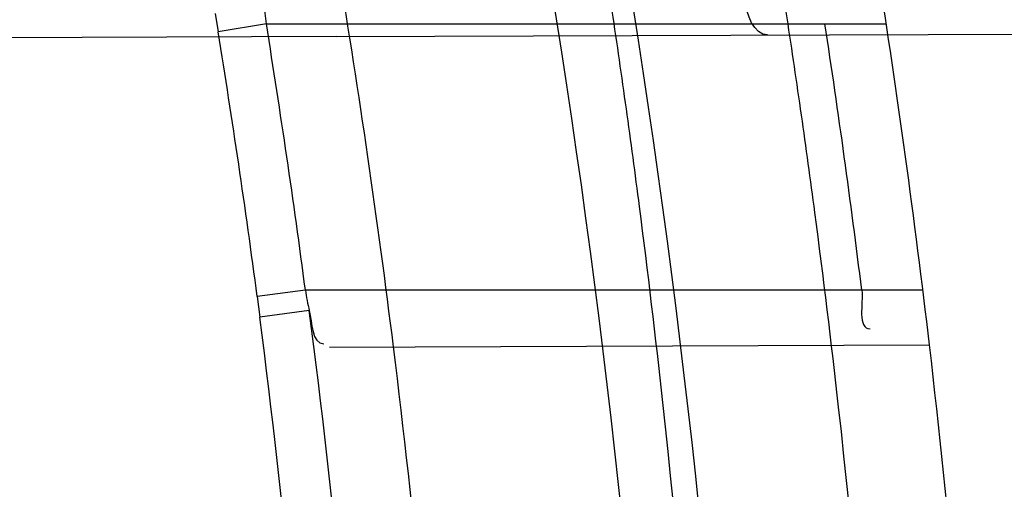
# Model space of a CAD drawing. Header units: millimetres. Extents: x 0 to 297, y 0 to 210.
# Tile 105 of 256: x 145.2072 to 145.246, y 93.2381 to 93.2566. Entities that reach past the tile are written whole.
import ezdxf

# ---------------------------------------------------------------- set-up
doc = ezdxf.new("R2010")
doc.units = ezdxf.units.MM
doc.header["$LTSCALE"] = 16.335
doc.layers.get('0').update_dxf_attribs({"linetype": 'CONTINUOUS'})
for name, color, linetype in [('01_GLOBAL', 7, 'CONTINUOUS'), ('INTFCLR_1', 7, 'CONTINUOUS'), ('INTFCLR_144815', 7, 'CONTINUOUS')]:
    doc.layers.add(name, color=color, linetype=linetype)

msp = doc.modelspace()

# ---------------------------------------------------------------- linework, layer by layer
at = {"color": 7, "linetype": 'Continuous'}
msp.add_circle((145.8748034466, 92.1344639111), 2.66, dxfattribs=at)
at = {"color": 9, "linetype": 'Continuous'}
msp.add_arc((145.8748034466, 92.1344639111), 2.6259090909, 92.9674534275, 177.0325465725, dxfattribs=at)
at = {"layer": '01_GLOBAL', "color": 7, "linetype": 'Continuous'}
msp.add_circle((145.8748034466, 92.1344639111), 2.695, dxfattribs=at)
at = {"layer": 'INTFCLR_1', "color": 6, "linetype": 'Continuous'}
for p, q in [((145.2168929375, 93.2564096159), (145.2168117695, 93.2571492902)), ((145.2196504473, 93.25591640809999), (145.1667743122, 93.2557318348))]:
    msp.add_line(p, q, dxfattribs=at)
at = {"layer": 'INTFCLR_1', "color": 9, "linetype": 'Continuous'}
for p, q in [((145.2148685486, 93.2568250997), (145.2149921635, 93.25609653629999)), ((145.2168929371, 93.2564096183), (145.2149921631, 93.2560965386)), ((145.2168929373, 93.2564096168), (145.2413506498, 93.2564096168)), ((145.2196504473, 93.25591640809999), (145.2790831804, 93.2561238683)), ((145.2184341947, 93.24590961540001), (145.2165333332, 93.24565455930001)), ((145.2165333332, 93.24565455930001), (145.2166336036, 93.24484383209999)), ((145.2427919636, 93.2459096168), (145.2184341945, 93.2459096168)), ((145.2185869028, 93.24510126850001), (145.2166336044, 93.24484382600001)), ((145.2193861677, 93.24366548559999), (145.2430523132, 93.2437480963))]:
    msp.add_line(p, q, dxfattribs=at)
at = {"layer": 'INTFCLR_1', "color": 6, "linetype": 'Continuous'}
for centre, radius, start, end in [((144.8596077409, 93.1986596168), 0.4224162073, 270, 90.00000002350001), ((144.8596077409, 93.1986596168), 0.4014439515, 270, 90.00000002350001), ((144.8596077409, 93.1986596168), 0.3650864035, 7.0825175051, 9.4580410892), ((144.8596077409, 93.1986596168), 0.3860864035, 6.706499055, 8.928097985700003), ((144.8599822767, 93.19865686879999), 0.3615530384, 7.5096868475, 9.1915270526), ((144.8599376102, 93.1986619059), 0.3833671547, 7.0793616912, 8.6636065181), ((145.2256222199, 93.246848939), 0.0072491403, 187.4451634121, 193.9506347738)]:
    msp.add_arc(centre, radius, start, end, dxfattribs=at)
at = {"layer": 'INTFCLR_1', "color": 9, "linetype": 'Continuous'}
for centre, radius, start, end in [((144.8630307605, 93.1986603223), 0.3729410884, 346.8723352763, 13.1275089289), ((144.8629710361, 93.1986596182), 0.3699364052, 346.8756062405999, 13.1243934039), ((144.8616509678, 93.1986108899), 0.3579868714, 7.551177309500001, 9.240582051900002), ((144.8615209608, 93.1986513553), 0.3600745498, 3.764968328, 7.411857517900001), ((144.8614982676, 93.19865138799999), 0.3581268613, 3.7644584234, 7.4108537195), ((144.8596077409, 93.1986596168), 0.3860864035, 3.6985216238, 6.706499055), ((144.8596077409, 93.1986596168), 0.3650864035, 3.9231443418, 7.0825175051)]:
    msp.add_arc(centre, radius, start, end, dxfattribs=at)
for points, knots in [([(145.235167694, 93.06803805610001), (145.2359987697, 93.0702994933), (145.2376274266, 93.07486591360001), (145.2407305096, 93.0841265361), (145.2457654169, 93.10074899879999), (145.2504341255, 93.12025903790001), (145.2535169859, 93.1376959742), (145.2548129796, 93.1465996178), (145.2554818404, 93.15174935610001), (145.2570256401, 93.1646779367), (145.2586297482, 93.1867687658), (145.2583725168, 93.2128320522), (145.2571603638, 93.229722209), (145.2563978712, 93.2375211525), (145.2558364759, 93.24270819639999), (145.2541019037, 93.2567080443), (145.2501634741, 93.279125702), (145.2444881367, 93.3010123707), (145.2404287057, 93.31400265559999), (145.2389019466, 93.3186491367), (145.2365792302, 93.32549362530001), (145.2313391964, 93.3398030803), (145.2222901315, 93.3608048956), (145.211984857, 93.38064637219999), (145.2048007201, 93.3928589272), (145.2014430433, 93.39829523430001), (145.1992124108, 93.401838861), (145.1931796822, 93.4111586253), (145.1830706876, 93.4254621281), (145.1690288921, 93.44287479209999), (145.1571354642, 93.4559268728), (145.1488272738, 93.46426968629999), (145.1442335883, 93.4686868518), (145.1378598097, 93.47464399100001), (145.1289384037, 93.4824441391), (145.1192814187, 93.4900126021), (145.1131582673, 93.4943666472), (145.1101748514, 93.49636902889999), (145.1077179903, 93.4979464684), (145.1055301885, 93.4992630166), (145.1036031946, 93.50027403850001), (145.1025200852, 93.5007770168), (145.1016575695, 93.50108464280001), (145.1010609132, 93.5012239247), (145.1005598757, 93.50114822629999), (145.1004622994, 93.50067669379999), (145.1007027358, 93.5001554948), (145.1011202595, 93.49943321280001), (145.1017948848, 93.49852402), (145.1026939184, 93.4974154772), (145.1038249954, 93.4961153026), (145.1051758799, 93.49462279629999), (145.106740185, 93.4929397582), (145.1092045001, 93.4903307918), (145.1127127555, 93.4866635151), (145.1192604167, 93.47979277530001), (145.126411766, 93.4720844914), (145.1329263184, 93.4647171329), (145.1369531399, 93.4600323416), (145.143428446, 93.4523417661), (145.1533417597, 93.43987882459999), (145.1663378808, 93.4217466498), (145.175744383, 93.40694421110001), (145.1819029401, 93.3964078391), (145.1860815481, 93.3889972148), (145.1932904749, 93.3754706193), (145.2029180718, 93.35504416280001), (145.209559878, 93.3380139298), (145.212649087, 93.3291841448)], [0, 0, 0, 0, 0.0103790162, 0.0208837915, 0.0420711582, 0.08518389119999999, 0.1071959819, 0.1183353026, 0.1239410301, 0.1295663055, 0.1744258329, 0.2192337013, 0.2417180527, 0.2473539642, 0.2529903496, 0.2641931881, 0.3081223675, 0.3509244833, 0.3614867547, 0.3667496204, 0.3719934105, 0.3926231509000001, 0.4323812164, 0.470412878, 0.488854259, 0.4934078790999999, 0.4979383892, 0.5068921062, 0.5412323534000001, 0.5733304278, 0.6031976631, 0.6172528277, 0.6240454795, 0.630650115, 0.6548352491, 0.6750685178, 0.6834752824, 0.6871962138, 0.6905460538, 0.6960524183, 0.6981915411, 0.6999110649, 0.7012078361, 0.7020914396, 0.7026255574, 0.7031007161, 0.7038824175, 0.7050749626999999, 0.7066970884, 0.7087489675, 0.7112252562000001, 0.7141187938, 0.7174211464, 0.7211233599, 0.729578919, 0.7392839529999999, 0.762009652, 0.7748693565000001, 0.7816473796, 0.7886214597, 0.8181786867, 0.8502212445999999, 0.8846823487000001, 0.8936821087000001, 0.9027944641, 0.9213301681, 0.9597016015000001, 1, 1, 1, 1]), ([(145.1053256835, 93.4996596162), (145.1058354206, 93.4996595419), (145.1084302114, 93.49863302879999), (145.1114097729, 93.4968905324), (145.114679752, 93.49483322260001), (145.1177098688, 93.4928362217), (145.1239326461, 93.4884975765), (145.1337472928, 93.4809600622), (145.1428234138, 93.4731893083), (145.1493077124, 93.4672553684), (145.1539781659, 93.46285851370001), (145.1624222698, 93.4545580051), (145.1745124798, 93.4415729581), (145.1887911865, 93.4242473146), (145.1990766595, 93.4100090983), (145.2052148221, 93.400731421), (145.2074832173, 93.39720574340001), (145.2108964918, 93.3917990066), (145.2181971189, 93.3796576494), (145.2286731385, 93.3599279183), (145.2378781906, 93.33903206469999), (145.2432089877, 93.32479281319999), (145.2455710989, 93.31798419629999), (145.247123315, 93.31336339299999), (145.2512489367, 93.30044977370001), (145.2570185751, 93.2786891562), (145.2610247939, 93.2563880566), (145.262788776, 93.2424626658), (145.2633595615, 93.2373043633), (145.2641347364, 93.22954935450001), (145.2653671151, 93.21275432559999), (145.2656287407, 93.1868333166), (145.2639975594, 93.16486546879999), (145.2624282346, 93.15201095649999), (145.2617481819, 93.1468896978), (145.2604303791, 93.1380345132), (145.2572949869, 93.120689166), (145.2525471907, 93.10128539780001), (145.2474296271, 93.08475977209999), (145.2442749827, 93.0755508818), (145.2426192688, 93.07100993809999), (145.2417743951, 93.0687611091)], [0, 0, 0, 0, 0.0031306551, 0.0166311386, 0.0214593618, 0.0268204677, 0.03892666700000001, 0.0680356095, 0.1027865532, 0.1122690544, 0.1220182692, 0.1421808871, 0.1849821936, 0.2309157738, 0.2799873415, 0.2927705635, 0.2992370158, 0.3057352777, 0.3320402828, 0.3862318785, 0.4428084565, 0.4721382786, 0.4795908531, 0.487069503, 0.5020757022, 0.562848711, 0.6251729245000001, 0.641061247, 0.6490543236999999, 0.6570463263, 0.6889269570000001, 0.7524525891, 0.8160592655, 0.8240370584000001, 0.8319876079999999, 0.8477879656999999, 0.8790177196, 0.9402188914, 0.9703170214, 0.9852457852, 1, 1, 1, 1]), ([(145.212649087, 93.3291841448), (145.2158606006, 93.32000478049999), (145.2216925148, 93.3011419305), (145.227244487, 93.2768964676), (145.2299856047, 93.2607035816), (145.2310878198, 93.25306455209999), (145.2317778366, 93.2479244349), (145.2334659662, 93.23376490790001), (145.2350886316, 93.2104154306), (145.2348602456, 93.1869830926), (145.2340091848, 93.1726576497), (145.2336200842, 93.16742997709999), (145.2329629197, 93.1596496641), (145.2311506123, 93.1430826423), (145.226931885, 93.1181043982), (145.2217743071, 93.0973620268), (145.21827327, 93.08545778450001), (145.2168531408, 93.08078963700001), (145.2142959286, 93.0727821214), (145.2088936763, 93.057325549), (145.2002622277, 93.03625645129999), (145.191382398, 93.0181651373), (145.1856550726, 93.0076054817), (145.1835773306, 93.0038810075), (145.1804900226, 92.9984473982), (145.1738400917, 92.9872483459), (145.1632874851, 92.971132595), (145.150351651, 92.9535411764), (145.1410235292, 92.94206533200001), (145.1356460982, 92.935766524), (145.133618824, 92.9334156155), (145.1301975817, 92.9295053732), (145.1238773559, 92.9224693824), (145.116999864, 92.9151404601), (145.1107938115, 92.9086516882), (145.1070749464, 92.9047482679), (145.1041227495, 92.9015610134), (145.102218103, 92.89935461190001), (145.1011689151, 92.89795985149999), (145.1007337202, 92.8972197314), (145.1004699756, 92.8966887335), (145.1005812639, 92.8959977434), (145.1020539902, 92.8962982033), (145.1036740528, 92.8970747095), (145.1066075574, 92.8986606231), (145.1094057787, 92.90044308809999), (145.1117034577, 92.9019742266), (145.1131778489, 92.902988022), (145.1156556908, 92.9047222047), (145.1196186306, 92.9076236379), (145.1251563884, 92.91192845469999), (145.1334349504, 92.9187409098), (145.1408444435, 92.92538609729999), (145.1473278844, 92.9316038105), (145.1519747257, 92.9361897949), (145.1603493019, 92.94482450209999), (145.1722854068, 92.9582894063), (145.1863008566, 92.9761921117), (145.1963364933, 92.9908581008), (145.2023017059, 93.0003963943), (145.2045040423, 93.0040202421), (145.2078179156, 93.0095804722), (145.2148947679, 93.0220651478), (145.2249952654, 93.0423300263), (145.2319439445, 93.0592659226), (145.2351676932, 93.0680380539)], [0, 0, 0, 0, 0.0419354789, 0.08505031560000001, 0.1071497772, 0.1127379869, 0.1183317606, 0.1295131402, 0.1742263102, 0.2191466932, 0.230445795, 0.2361065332, 0.241751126, 0.2641147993, 0.3079545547, 0.3508736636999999, 0.3561840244, 0.3614616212, 0.3719139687, 0.3924297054, 0.4320526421, 0.4700131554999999, 0.4792642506, 0.483852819, 0.4884035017, 0.5062126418, 0.5400088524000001, 0.5714206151, 0.6003317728, 0.6037560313, 0.6071340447, 0.6137178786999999, 0.6261602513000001, 0.6479155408, 0.6570536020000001, 0.6648783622, 0.6711643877, 0.6757843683, 0.6774462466, 0.6786751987, 0.6794900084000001, 0.6799813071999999, 0.6813020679, 0.6842478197, 0.6888651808, 0.6950795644, 0.6987591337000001, 0.70073729, 0.7027989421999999, 0.7117993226, 0.7219139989, 0.7330405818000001, 0.7580265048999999, 0.7648041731, 0.7717766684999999, 0.7861782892, 0.816667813, 0.8493175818, 0.8841610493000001, 0.8932352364, 0.8978283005, 0.9024468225, 0.9211469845, 0.9596997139, 1, 1, 1, 1]), ([(145.1053256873, 92.89765960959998), (145.1051880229, 92.89765962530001), (145.1048509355, 92.897726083), (145.1048682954, 92.89833203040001), (145.1052289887, 92.89895544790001), (145.1058526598, 92.8998820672), (145.1068032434, 92.9010353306), (145.1086356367, 92.9031125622), (145.110803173, 92.9053838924), (145.113215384, 92.90786955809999), (145.1159839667, 92.9106973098), (145.1217014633, 92.91652117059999), (145.1287122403, 92.92380461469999), (145.1351564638, 92.9308006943), (145.1386445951, 92.9346890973), (145.1407113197, 92.9370268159), (145.1461908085, 92.9432875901), (145.1556953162, 92.95469486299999), (145.1688811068, 92.972191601), (145.1796415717, 92.9882287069), (145.1864241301, 92.99937733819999), (145.1895721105, 93.0047852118), (145.1916900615, 93.00849100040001), (145.1975256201, 93.0189931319), (145.2065751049, 93.0369888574), (145.2153782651, 93.057964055), (145.2208882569, 93.0733543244), (145.2234958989, 93.0813260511), (145.2249438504, 93.0859728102), (145.2285119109, 93.09781736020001), (145.2337695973, 93.1184588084), (145.2380725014, 93.143329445), (145.2399207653, 93.159825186), (145.2405908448, 93.1675708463), (145.2409875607, 93.1727748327), (145.241855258, 93.1870348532), (145.2420882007, 93.2103641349), (145.2404334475, 93.2336088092), (145.2387124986, 93.2477021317), (145.238008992, 93.2528187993), (145.2368850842, 93.26042393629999), (145.2340893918, 93.2765480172), (145.2284266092, 93.3006887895), (145.222482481, 93.3194563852), (145.2192099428, 93.32858819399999)], [0, 0, 0, 0, 0.0008731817, 0.001718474, 0.0032338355, 0.0055641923, 0.008732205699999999, 0.0127298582, 0.0231213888, 0.0286463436, 0.0346993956, 0.04822263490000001, 0.0804125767, 0.0988155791, 0.1085508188, 0.1135449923, 0.1186070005, 0.1613231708, 0.2076862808, 0.2575123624, 0.2837454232, 0.2904461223, 0.2972015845, 0.3108183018, 0.3666504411, 0.4248609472, 0.4549769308, 0.4703146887, 0.4780576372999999, 0.4858477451, 0.5487776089, 0.6130123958, 0.6457680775, 0.6540347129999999, 0.6623246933, 0.6788711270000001, 0.74464742, 0.8101273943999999, 0.8265053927, 0.8346996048, 0.8428861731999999, 0.8752668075, 0.9384714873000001, 1, 1, 1, 1])]:
    msp.add_open_spline(points, degree=3, knots=knots, dxfattribs=at)
at = {"layer": 'INTFCLR_1', "color": 6, "linetype": 'Continuous'}
for points, knots in [([(145.1350652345, 93.4996596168), (145.1342109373, 93.4996596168), (145.1357546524, 93.496718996), (145.1370803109, 93.4950968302), (145.1392467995, 93.49225027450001), (145.1419201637, 93.4890306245), (145.145337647, 93.4849215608), (145.149332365, 93.4801497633), (145.1536170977, 93.4749597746), (145.1578478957, 93.4697443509), (145.1617862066, 93.46477665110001), (145.1654017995, 93.46011427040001), (145.1686896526, 93.45577766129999), (145.1716611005, 93.4517737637), (145.1743369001, 93.4480934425), (145.176743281, 93.4447208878), (145.1789048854, 93.4416366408), (145.1808385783, 93.4388324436), (145.1825660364, 93.4362898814), (145.1841084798, 93.43398792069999), (145.185490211, 93.43189981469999), (145.1867189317, 93.4300221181), (145.1878098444, 93.42833769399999), (145.1887779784, 93.42682907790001), (145.1896459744, 93.4254651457), (145.1906214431, 93.4239206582), (145.191753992, 93.4221107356), (145.1928766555, 93.42029359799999), (145.1938510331, 93.4187005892), (145.1946912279, 93.4173162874), (145.1956155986, 93.415780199), (145.1966371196, 93.4140663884), (145.1977643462, 93.41215452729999), (145.1990081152, 93.4100186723), (145.2003754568, 93.4076384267), (145.201880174, 93.4049787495), (145.2035347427, 93.4020034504), (145.2053542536, 93.39866660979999), (145.2073580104, 93.3949100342), (145.2095596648, 93.3906775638), (145.2119715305, 93.3859042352), (145.214608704, 93.3805105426), (145.2174929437, 93.37438539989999), (145.220642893, 93.36739491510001), (145.2240752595, 93.35936816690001), (145.227802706, 93.35009965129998), (145.2318351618, 93.3392957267), (145.2361179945, 93.3267082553), (145.2403681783, 93.3126841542), (145.2442872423, 93.297814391), (145.2476657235, 93.2827730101), (145.2504753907, 93.2676905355), (145.2527156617, 93.25262667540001), (145.2543982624, 93.2375790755), (145.2555287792, 93.22258324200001), (145.256117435, 93.20762456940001), (145.2561708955, 93.1927266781), (145.2556951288, 93.17787585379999), (145.2546936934, 93.16307401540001), (145.2531693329, 93.1483330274), (145.2511191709, 93.1336232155), (145.2485428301, 93.1189642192), (145.2454275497, 93.1043242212), (145.2417708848, 93.0897217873), (145.2376203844, 93.07535951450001), (145.2332204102, 93.06193527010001), (145.2288852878, 93.0500177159), (145.2248596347, 93.0398394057), (145.2211587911, 93.03109336), (145.2177663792, 93.0235207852), (145.2146668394, 93.01692434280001), (145.2118379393, 93.01114230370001), (145.2092594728, 93.0060543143), (145.2069119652, 93.0015625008), (145.2047820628, 92.99759337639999), (145.2028538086, 92.9940827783), (145.2011073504, 92.9909675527), (145.1995253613, 92.98819559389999), (145.1980916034, 92.985722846), (145.1967959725, 92.9835200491), (145.1956290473, 92.9815607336), (145.1945782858, 92.97981554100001), (145.1936278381, 92.9782521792), (145.1927650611, 92.97684539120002), (145.1919665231, 92.9755535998), (145.1911689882, 92.97427311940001), (145.1903111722, 92.9729060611), (145.1893416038, 92.97137374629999), (145.1882509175, 92.9696663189), (145.1870226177, 92.9677633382), (145.1856376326, 92.96564257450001), (145.1840803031, 92.96328767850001), (145.1823329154, 92.9606826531), (145.1803729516, 92.95780619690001), (145.1781781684, 92.9546380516), (145.1757236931, 92.9511600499), (145.1729902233, 92.94736262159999), (145.1699514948, 92.94322961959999), (145.1665806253, 92.9387466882), (145.1628687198, 92.93392583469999), (145.1588145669, 92.9287817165), (145.1544498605, 92.9233761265), (145.149996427, 92.9179675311), (145.1458273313, 92.912982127), (145.1422457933, 92.9086810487), (145.1394492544, 92.9053205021), (145.1371773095, 92.9023512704), (145.1358081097, 92.9006787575), (145.134193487, 92.8976596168), (145.1350652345, 92.8976596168)], [0, 0, 0, 0, 0.0038604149, 0.007501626, 0.0124785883, 0.0188917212, 0.0268498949, 0.0364677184, 0.0470694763, 0.05724446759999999, 0.0668187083, 0.0757144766, 0.08390537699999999, 0.0914099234, 0.09824517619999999, 0.1044667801, 0.1101313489, 0.1152642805, 0.1198589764, 0.1240215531, 0.1277856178, 0.1311734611, 0.1341617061, 0.1368541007, 0.1392736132, 0.1414672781, 0.1451087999, 0.148921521, 0.1511192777, 0.1535471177, 0.1562389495, 0.1592204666, 0.1625628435, 0.1662680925, 0.1703891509, 0.1749670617, 0.1800766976, 0.185772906, 0.1921414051, 0.1993155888, 0.2073311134, 0.2163077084, 0.2264451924, 0.2379233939, 0.2509534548, 0.2658909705, 0.2830621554, 0.3030578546, 0.3259639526, 0.3492662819, 0.3725305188, 0.395610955, 0.4185782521, 0.4413347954, 0.4640172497, 0.4865192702, 0.5089682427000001, 0.5313242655, 0.5536477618, 0.5759939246, 0.5982772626, 0.6207472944, 0.6432362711, 0.6658996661, 0.6887559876, 0.7107777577, 0.7297237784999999, 0.7460531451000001, 0.7602331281, 0.7726347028, 0.7835467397, 0.7931663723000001, 0.8017211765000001, 0.8093215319, 0.8160683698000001, 0.8220757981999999, 0.8274205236, 0.83220661, 0.8364980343, 0.8403367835, 0.8437547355, 0.8468031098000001, 0.8495420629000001, 0.8520223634, 0.8542604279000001, 0.8564046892, 0.8588391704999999, 0.8615533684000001, 0.8645986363, 0.8679945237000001, 0.8717882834, 0.8760445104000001, 0.8807522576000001, 0.8859628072, 0.8917731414, 0.8981681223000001, 0.9051985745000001, 0.9129160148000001, 0.9213486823, 0.930543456, 0.9404096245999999, 0.9509435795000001, 0.9619432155, 0.9720502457, 0.9803711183, 0.9870628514, 0.9922716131, 0.9960607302, 1, 1, 1, 1]), ([(145.1350652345, 92.8976596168), (145.1360387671, 92.8976596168), (145.1377271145, 92.8987973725), (145.1403228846, 92.9003600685), (145.1432989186, 92.90252257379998), (145.1469787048, 92.9053401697), (145.1513602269, 92.908937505), (145.156189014, 92.9131306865), (145.1610884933, 92.9176135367), (145.16571304, 92.9220446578), (145.1699506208, 92.9262668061), (145.1738079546, 92.93025140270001), (145.1773032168, 92.9339784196), (145.1804624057, 92.93744342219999), (145.1833068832, 92.9406452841), (145.1858602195, 92.9435862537), (145.1881553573, 92.9462860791), (145.1902110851, 92.9487505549), (145.1920499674, 92.95099242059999), (145.1936917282, 92.95302517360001), (145.195161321, 92.95487020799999), (145.1964960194, 92.95656687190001), (145.197810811, 92.9582571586), (145.1992115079, 92.9600798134), (145.2006985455, 92.9620412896), (145.2021699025, 92.9640097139), (145.203615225, 92.9659689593), (145.2051191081, 92.96803560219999), (145.2067839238, 92.9703578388), (145.2086446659, 92.97299707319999), (145.2107239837, 92.976003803), (145.2130437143, 92.9794328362), (145.2156231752, 92.9833409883), (145.2184823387, 92.9877982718), (145.2216518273, 92.99290263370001), (145.2251614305, 92.9987667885), (145.229038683, 93.00552838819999), (145.2333125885, 93.0133695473), (145.2380078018, 93.0225036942), (145.2431555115, 93.03325044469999), (145.2486552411, 93.04576276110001), (145.2541538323, 93.05964751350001), (145.2592951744, 93.0742866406), (145.2638614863, 93.0891255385), (145.2678132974, 93.10401926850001), (145.2711637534, 93.1189518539), (145.2739112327, 93.1338443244), (145.2760779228, 93.14873712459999), (145.2776685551, 93.1635668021), (145.2786982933, 93.17835697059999), (145.2791763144, 93.1930929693), (145.2791102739, 93.20777733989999), (145.2785051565, 93.2224188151), (145.2773642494, 93.2370081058), (145.2756872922, 93.2515514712), (145.2734729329, 93.2660467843), (145.2707211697, 93.28047186), (145.2674209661, 93.2948590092), (145.2635667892, 93.3091902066), (145.259139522, 93.3234820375), (145.254151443, 93.33766185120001), (145.2488018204, 93.351194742), (145.2434345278, 93.3634522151), (145.238408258, 93.3740016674), (145.2338248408, 93.38297495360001), (145.2296571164, 93.3906774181), (145.2258775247, 93.3973229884), (145.2224553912, 93.4030908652), (145.2193628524, 93.40811759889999), (145.216567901, 93.41251817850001), (145.2140471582, 93.4163762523), (145.2117761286, 93.4197682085), (145.209737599, 93.422748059), (145.2079066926, 93.42537326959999), (145.20627007, 93.4276809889), (145.2048016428, 93.4297213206), (145.203482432, 93.43153041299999), (145.202221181, 93.4332394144), (145.2009100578, 93.4349957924), (145.1994654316, 93.43690657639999), (145.1979774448, 93.438847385), (145.1964846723, 93.44076776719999), (145.1949729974, 93.4426876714), (145.1933137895, 93.4447656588), (145.1914604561, 93.4470505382), (145.1893845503, 93.4495659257), (145.1870661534, 93.45232249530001), (145.1844777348, 93.45533473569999), (145.1815962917, 93.45861035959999), (145.1783918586, 93.4621590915), (145.174841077, 93.46597939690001), (145.1709238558, 93.47006182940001), (145.1666153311, 93.47439075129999), (145.1619164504, 93.47892812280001), (145.1569054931, 93.4835493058), (145.1519289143, 93.48790146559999), (145.1473729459, 93.4916672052), (145.1435388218, 93.4946187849), (145.1404516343, 93.4968744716), (145.1377826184, 93.49848721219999), (145.1360568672, 93.4996596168), (145.1350652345, 93.4996596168)], [0, 0, 0, 0, 0.0042187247, 0.0081401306, 0.0133978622, 0.0200459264, 0.0282638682, 0.0379443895, 0.0477615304, 0.05703690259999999, 0.0656973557, 0.0736821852, 0.0810680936, 0.0878383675, 0.0940009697, 0.0996271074, 0.1047154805, 0.1093563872, 0.1135342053, 0.1172803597, 0.1206792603, 0.1237557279, 0.1266349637, 0.1299589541, 0.1337168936, 0.1373013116, 0.1406085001, 0.1442672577, 0.148377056, 0.1529904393, 0.1582606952, 0.164218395, 0.1709303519, 0.1785521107, 0.1871652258, 0.1969659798, 0.2081658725, 0.2209392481, 0.2356613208, 0.2526660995, 0.2725685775, 0.2948769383, 0.3173640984, 0.3397873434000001, 0.3621386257, 0.3841211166, 0.4060891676, 0.4277469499, 0.4493218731, 0.470705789, 0.4919793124, 0.5131981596, 0.5343255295, 0.5554668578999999, 0.5765984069, 0.5977513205, 0.6189954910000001, 0.6402209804, 0.6617015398, 0.6832900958, 0.7050415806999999, 0.7268239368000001, 0.7463339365, 0.7630160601, 0.7774553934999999, 0.7899931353, 0.8009638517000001, 0.8105830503, 0.8190545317, 0.8265380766, 0.8331730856, 0.8390248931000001, 0.8442268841, 0.8488182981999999, 0.8528943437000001, 0.8564866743, 0.8597116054, 0.8625968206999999, 0.8656908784, 0.8692094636, 0.8729771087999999, 0.8762884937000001, 0.879749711, 0.8835661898, 0.8878115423, 0.8924986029, 0.8976989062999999, 0.9034198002, 0.9097088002, 0.9166034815, 0.9241390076, 0.9323094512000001, 0.9411199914, 0.9506041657, 0.9606137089, 0.9706541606, 0.9792553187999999, 0.9862062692, 0.9916647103, 0.9957028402, 1, 1, 1, 1])]:
    msp.add_open_spline(points, degree=3, knots=knots, dxfattribs=at)
for points in [[(145.2366652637, 93.25597580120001), (145.2361159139, 93.2559738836), (145.2358414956, 93.2568074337), (145.2357555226, 93.25735001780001)], [(145.2403821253, 93.2459096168), (145.2404462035, 93.2453936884), (145.2401936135, 93.2443837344), (145.2407135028, 93.2443855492)], [(145.2185869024, 93.24510127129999), (145.2187018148, 93.24464107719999), (145.2186806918, 93.2437949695), (145.2191550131, 93.2437966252)]]:
    msp.add_open_spline(points, degree=3, dxfattribs=at)
at = {"layer": 'INTFCLR_144815', "color": 6, "linetype": 'Continuous'}
for radius in [0.4466793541, 0.4256665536]:
    msp.add_circle((144.8596077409, 93.1986596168), radius, dxfattribs=at)
for radius, start, end in [(0.6157754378, 313.9937911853, 154.5150993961), (0.5947754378, 312.9543589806, 154.5144414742), (0.5751005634, 282.2440355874, 71.2863570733), (0.4537777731, 308.490992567, 51.50900743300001), (0.4747905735, 316.9838592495, 43.0161407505), (0.4480128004, 313.9992414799, 46.00075850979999)]:
    msp.add_arc((144.8596077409, 93.1986596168), radius, start, end, dxfattribs=at)
at = {"layer": 'INTFCLR_144815', "color": 9, "linetype": 'Continuous'}
for centre, radius, start, end in [((144.8596077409, 93.1986596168), 0.5712784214, 292.4997540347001, 54.0964566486), ((144.8596102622, 93.19866079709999), 0.5153523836, 292.4997540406, 54.09645665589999), ((144.8596257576, 93.1986639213), 0.5066391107, 311.2505121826, 48.7494878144), ((144.859607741, 93.1986596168), 0.4617768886, 314.0862202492, 45.9137797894), ((144.8596077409, 93.1986596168), 0.450734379, 313.8592910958, 46.1407088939), ((144.8596077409, 93.1986596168), 0.4477854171, 314.0319604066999, 45.9680396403)]:
    msp.add_arc(centre, radius, start, end, dxfattribs=at)
at = {"layer": 'INTFCLR_144815', "color": 6, "linetype": 'Continuous'}
for points, knots in [([(145.2825648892, 93.1986596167), (145.2825648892, 93.2008594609), (145.282532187, 93.2052597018), (145.2823850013, 93.21185978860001), (145.2821395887, 93.21845988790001), (145.2817957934, 93.22506001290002), (145.2813534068, 93.23166003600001), (145.2808121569, 93.23825992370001), (145.280171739, 93.24485936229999), (145.2794317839, 93.2514581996), (145.2785919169, 93.2580559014), (145.2776516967, 93.26465215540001), (145.2766107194, 93.271246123), (145.2754685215, 93.27783720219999), (145.2742247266, 93.2844241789), (145.2728788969, 93.2910061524), (145.2714307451, 93.2975814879), (145.2698799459, 93.3041488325), (145.2682264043, 93.31070599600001), (145.2664700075, 93.317251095), (145.2646109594, 93.3237813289), (145.2626494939, 93.33029415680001), (145.260586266, 93.33678604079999), (145.2584220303, 93.3432536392), (145.2561580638, 93.3496926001), (145.2537958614, 93.3560986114), (145.2513375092, 93.3624664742), (145.2487855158, 93.3687907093), (145.2461430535, 93.37506509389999), (145.243413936, 93.3812828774), (145.2406027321, 93.38743667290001), (145.2377148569, 93.39351842), (145.2347566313, 93.3995194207), (145.2317353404, 93.40543037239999), (145.2286592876, 93.41124140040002), (145.2255378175, 93.4169421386), (145.2223813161, 93.42252182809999), (145.2192011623, 93.4279694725), (145.2160096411, 93.4332740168), (145.2128197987, 93.4384245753), (145.2096452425, 93.4434106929), (145.2064998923, 93.4482226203), (145.2033976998, 93.4528515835), (145.2003523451, 93.4572900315), (145.1973769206, 93.4615318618), (145.1944836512, 93.4655725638), (145.1916836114, 93.46940935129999), (145.1889866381, 93.47304103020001), (145.1864013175, 93.4764677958), (145.1839350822, 93.4796909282), (145.1815937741, 93.4827132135), (145.1793814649, 93.48553902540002), (145.1773002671, 93.4881744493), (145.1753509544, 93.49062643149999), (145.1735333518, 93.4929022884), (145.1718468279, 93.4950091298), (145.1702903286, 93.49695386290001), (145.168862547, 93.49874305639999), (145.1675620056, 93.5003828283), (145.1663872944, 93.5018788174), (145.1653367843, 93.5032358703), (145.1644092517, 93.5044595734), (145.1636017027, 93.5055518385), (145.1629160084, 93.5065249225), (145.1623391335, 93.5073583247), (145.1618093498, 93.5082894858), (145.161227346, 93.5089558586), (145.1612445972, 93.5101538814), (145.1615550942, 93.5101594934)], [0, 0, 0, 0, 0.0193188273, 0.0386418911, 0.05797372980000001, 0.0773181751, 0.0966800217, 0.1160624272, 0.1354702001, 0.1549057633, 0.1743738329, 0.1938759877, 0.2134167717, 0.2329964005, 0.2526187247, 0.2722829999, 0.2919923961, 0.3117443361, 0.3315407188, 0.3513772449, 0.37125414, 0.391164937, 0.4111075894, 0.4310729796, 0.4510561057, 0.4710451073, 0.4910305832, 0.5109984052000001, 0.5309330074, 0.5508166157, 0.5706284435, 0.590344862, 0.6099392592, 0.6293819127, 0.6486401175, 0.6676780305, 0.6864570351, 0.7049360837, 0.7230721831, 0.7408210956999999, 0.7581383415, 0.7749801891, 0.7913047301, 0.8070730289, 0.822250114, 0.8368060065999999, 0.8507161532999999, 0.8639624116, 0.8765312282, 0.8884132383, 0.8996029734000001, 0.9101049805, 0.9199296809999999, 0.9290934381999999, 0.9376135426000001, 0.9455077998, 0.9527934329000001, 0.9594885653, 0.9656100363, 0.9711731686, 0.9761922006, 0.9806816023, 0.9846553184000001, 0.9881278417, 0.9911127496, 0.9936230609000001, 0.9972727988, 1, 1, 1, 1]), ([(145.1715348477, 92.8871597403), (145.1712150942, 92.887165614), (145.1712119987, 92.888398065), (145.1717859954, 92.8890887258), (145.1723169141, 92.8900495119), (145.1728921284, 92.8909093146), (145.1735763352, 92.8919125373), (145.1743814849, 92.8930382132), (145.17530592, 92.89429876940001), (145.1763525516, 92.89569628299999), (145.1775225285, 92.8972363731), (145.1788179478, 92.8989246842), (145.1802417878, 92.90076905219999), (145.1817966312, 92.902777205), (145.1834827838, 92.9049546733), (145.1852973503, 92.907303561), (145.1872357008, 92.90982438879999), (145.189295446, 92.9125211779), (145.1914790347, 92.9154049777), (145.1937896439, 92.9184888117), (145.1962240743, 92.9217782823), (145.1987743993, 92.92527328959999), (145.2014309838, 92.9289717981), (145.2041860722, 92.9328747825), (145.2070298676, 92.9369806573), (145.2099514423, 92.9412863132), (145.2129388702, 92.94578706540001), (145.215979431, 92.95047669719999), (145.2190598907, 92.95534762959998), (145.2221667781, 92.9603911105), (145.2252866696, 92.9655974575), (145.2284064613, 92.9709563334), (145.2315136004, 92.9764570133), (145.2345962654, 92.98208862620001), (145.2376434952, 92.98784036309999), (145.2406452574, 92.99370162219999), (145.2435925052, 92.99966217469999), (145.2464771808, 93.005712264), (145.2492921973, 93.01184268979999), (145.2520314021, 93.01804486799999), (145.2546894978, 93.0243108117), (145.2572619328, 93.0306330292), (145.2597453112, 93.03700571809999), (145.2621317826, 93.0434101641), (145.2644188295, 93.0498389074), (145.2666074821, 93.05629353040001), (145.2687002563, 93.0627819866), (145.2706975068, 93.0693065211), (145.2725965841, 93.0758590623), (145.2743963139, 93.08243582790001), (145.2760946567, 93.0890285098), (145.2776905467, 93.0956308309), (145.2791843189, 93.1022416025), (145.2805765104, 93.10886063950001), (145.2818676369, 93.1154879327), (145.2830580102, 93.12212274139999), (145.2841477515, 93.12876325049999), (145.2851369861, 93.1354072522), (145.2860260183, 93.1420534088), (145.2868152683, 93.14870134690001), (145.2875051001, 93.1553505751), (145.2880958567, 93.16200073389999), (145.2885878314, 93.1686513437), (145.2889813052, 93.17530234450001), (145.289276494, 93.18195348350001), (145.2894735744, 93.1886048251), (145.2895726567, 93.1952561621), (145.2895738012, 93.20190757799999), (145.2894770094, 93.20855889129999), (145.2892822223, 93.2152102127), (145.2889893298, 93.2218613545), (145.2885981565, 93.228512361), (145.2881084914, 93.23516293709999), (145.2875200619, 93.2418129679), (145.2868325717, 93.24846205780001), (145.2860456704, 93.2551099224), (145.2851589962, 93.26175603), (145.2841721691, 93.2683997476), (145.2830848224, 93.2750402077), (145.2818965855, 93.2816764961), (145.2806070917, 93.2883076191), (145.2792161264, 93.2949318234), (145.2777236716, 93.3015466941), (145.27612979, 93.30814986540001), (145.2744344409, 93.314739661), (145.2726374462, 93.3213150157), (145.2707388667, 93.3278740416), (145.2687392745, 93.3344133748), (145.2666397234, 93.34092869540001), (145.2644415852, 93.34741542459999), (145.2621464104, 93.3538691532), (145.2597562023, 93.3602849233), (145.2572735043, 93.3666571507), (145.2547014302, 93.37297970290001), (145.2520437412, 93.3792458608), (145.2493049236, 93.3854482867), (145.2464902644, 93.3915790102), (145.2436059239, 93.39762942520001), (145.240658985, 93.4035903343), (145.2376574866, 93.4094520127), (145.2346104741, 93.4152042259), (145.231527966, 93.4208363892), (145.2284209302, 93.42633767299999), (145.2253011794, 93.4316972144), (145.2221812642, 93.4369042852), (145.2190742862, 93.44194854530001), (145.2159936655, 93.44682031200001), (145.2129528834, 93.4515108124), (145.209965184, 93.45601244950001), (145.207043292, 93.4603189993), (145.2041991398, 93.4644257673), (145.2014436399, 93.4683296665), (145.1987864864, 93.47202925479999), (145.1962360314, 93.47552468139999), (145.1937992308, 93.47881756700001), (145.1914816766, 93.48191080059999), (145.1892876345, 93.484808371), (145.1872201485, 93.487515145), (145.1852811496, 93.49003667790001), (145.1834716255, 93.49237897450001), (145.1817917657, 93.4945483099), (145.1802410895, 93.4965510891), (145.1788186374, 93.4983936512), (145.1775230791, 93.5000821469), (145.1763528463, 93.5016225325), (145.1753062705, 93.5030200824), (145.1743814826, 93.5042807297), (145.1735770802, 93.50540657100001), (145.1728902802, 93.5064096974), (145.1723225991, 93.507270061), (145.1718630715, 93.5080606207), (145.171402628, 93.5088026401), (145.1710534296, 93.51015065), (145.1715348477, 93.5101594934)], [0, 0, 0, 0, 0.0014103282, 0.0032894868, 0.0045784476, 0.006109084, 0.0078878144, 0.009921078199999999, 0.0122159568, 0.0147800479, 0.0176210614, 0.0207450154, 0.0241645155, 0.0278962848, 0.0319450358, 0.0363094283, 0.0409856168, 0.0459681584, 0.0512740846, 0.0569372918, 0.0629614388, 0.06932079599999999, 0.0760170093, 0.0830428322, 0.09038864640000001, 0.09804223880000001, 0.1059886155, 0.1142106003, 0.1226891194, 0.1314036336, 0.1403327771, 0.1494548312, 0.1587482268, 0.1681920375, 0.1777662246, 0.1874518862, 0.1972313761, 0.2070885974, 0.2170088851, 0.2269790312, 0.2369874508, 0.247023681, 0.2570780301, 0.2671479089, 0.2771627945, 0.2871678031, 0.297203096, 0.3072268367, 0.3172573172, 0.3272873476, 0.3372951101, 0.3472786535, 0.3572404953, 0.3671820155, 0.3771057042, 0.38701475, 0.3969071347, 0.4067804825, 0.4166362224, 0.4264761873, 0.4363022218, 0.4461151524, 0.4559173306, 0.4657100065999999, 0.4754958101, 0.4852761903, 0.4950537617, 0.5048299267, 0.514607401, 0.5243876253, 0.5341732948, 0.5439658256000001, 0.5537677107, 0.5635801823, 0.5734055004, 0.5832449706, 0.5931003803, 0.6029729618, 0.6128636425, 0.6227732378, 0.6327028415, 0.6426530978, 0.6526214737, 0.6626060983, 0.6726078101, 0.6826271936, 0.6926651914, 0.7027189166, 0.7127821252, 0.7228511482, 0.7329216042, 0.7429877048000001, 0.7530428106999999, 0.7630790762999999, 0.7730874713, 0.7830577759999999, 0.7929782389, 0.8028356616, 0.8126154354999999, 0.8223014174, 0.8318761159, 0.8413205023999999, 0.8506146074, 0.8597374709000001, 0.8686675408, 0.8773831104, 0.8858627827, 0.8940860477, 0.9020337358, 0.9096886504, 0.9170358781, 0.9240630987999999, 0.9307608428, 0.9371226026, 0.9431446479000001, 0.9488258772, 0.9541674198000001, 0.9591725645, 0.9638462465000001, 0.9681947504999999, 0.9722253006, 0.9759458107, 0.979364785, 0.9824904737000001, 0.9853313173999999, 0.9878955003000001, 0.9901906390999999, 0.9922241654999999, 0.994002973, 0.9955336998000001, 0.9968227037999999, 0.9978766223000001, 1, 1, 1, 1]), ([(145.1421340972, 93.4996596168), (145.141854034, 93.4996596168), (145.1417650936, 93.498601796), (145.1424894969, 93.4977698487), (145.143367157, 93.4962691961), (145.1447612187, 93.49448485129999), (145.1465613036, 93.492177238), (145.148808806, 93.4894292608), (145.15150356, 93.48616244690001), (145.1546511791, 93.4823613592), (145.1582867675, 93.4779389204), (145.1624048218, 93.4728576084), (145.16699477, 93.4670702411), (145.1720315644, 93.46053863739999), (145.1774486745, 93.4532686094), (145.1831935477, 93.445241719), (145.1891616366, 93.4365115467), (145.19527173, 93.4271030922), (145.2014126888, 93.41709921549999), (145.2074988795, 93.4065585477), (145.2134387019, 93.39557045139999), (145.2191667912, 93.3841990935), (145.2246200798, 93.3725257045), (145.2297609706, 93.360599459), (145.2345518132, 93.3484875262), (145.2389754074, 93.3362234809), (145.2430148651, 93.3238532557), (145.246661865, 93.31140872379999), (145.2499164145, 93.2989040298), (145.2527714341, 93.2863849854), (145.2552383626, 93.273827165), (145.2573125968, 93.2612798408), (145.2590034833, 93.2487156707), (145.2603109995, 93.2361743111), (145.2612405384, 93.2236464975), (145.2617956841, 93.2111436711), (145.2619187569, 93.2028180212), (145.2619187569, 93.198659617)], [0, 0, 0, 0, 0.0025344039, 0.005901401, 0.0109295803, 0.0177704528, 0.0265540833, 0.0373505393, 0.04991676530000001, 0.0648695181, 0.0820131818, 0.1017234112, 0.1240566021, 0.1488553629, 0.1763609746, 0.2060970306, 0.2381748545, 0.2720515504, 0.3076064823, 0.3443876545, 0.3821831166, 0.4206251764, 0.4595934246, 0.4987613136, 0.5381325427, 0.5774437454, 0.6167240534, 0.6558745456, 0.6947773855, 0.7336358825, 0.7720551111, 0.8105726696, 0.8487051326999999, 0.8867612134, 0.9246626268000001, 0.9623689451, 1, 1, 1, 1]), ([(145.1816919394, 93.4996596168), (145.1813689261, 93.4996596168), (145.181354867, 93.4984164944), (145.1818990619, 93.4977049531), (145.1824036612, 93.4967241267), (145.1829511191, 93.4958450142), (145.1836029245, 93.49481997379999), (145.1843702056, 93.4936699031), (145.1852510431, 93.4923828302), (145.1862478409, 93.4909569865), (145.1873615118, 93.4893868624), (145.1885933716, 93.48766759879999), (145.1899443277, 93.4857938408), (145.1914151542, 93.48376000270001), (145.1930061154, 93.48156053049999), (145.1947171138, 93.47918971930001), (145.1965473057, 93.47664219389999), (145.1984952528, 93.47391268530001), (145.2005585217, 93.47099658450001), (145.2027337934, 93.46788981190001), (145.2050166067, 93.46458923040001), (145.207401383, 93.4610926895), (145.2098813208, 93.4573992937), (145.2124484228, 93.45350951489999), (145.2150935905, 93.44942523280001), (145.2178067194, 93.44514979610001), (145.2205768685, 93.4406879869), (145.2233924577, 93.436045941), (145.2262415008, 93.43123100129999), (145.2291118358, 93.4262515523), (145.2319913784, 93.42111677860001), (145.2348683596, 93.4158364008), (145.2377314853, 93.4104204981), (145.2405700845, 93.4048793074), (145.2433742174, 93.39922304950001), (145.2461347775, 93.3934617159), (145.2488435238, 93.3876049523), (145.2514930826, 93.381661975), (145.2540769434, 93.37564147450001), (145.2565894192, 93.3695515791), (145.2590255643, 93.3633999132), (145.2613812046, 93.35719337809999), (145.2636527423, 93.3509384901), (145.2658372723, 93.34464092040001), (145.2679322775, 93.3383061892), (145.2699358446, 93.3319388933), (145.2718463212, 93.32554360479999), (145.2736625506, 93.3191239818), (145.275383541, 93.3126837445), (145.2770086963, 93.30622572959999), (145.2785375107, 93.29975290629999), (145.2799697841, 93.29326740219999), (145.281305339, 93.2867715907), (145.282544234, 93.2802670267), (145.2836865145, 93.2737555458), (145.2847323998, 93.2672381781), (145.285682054, 93.2607163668), (145.2865357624, 93.2541907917), (145.2872937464, 93.2476625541), (145.2879563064, 93.24113198), (145.2885236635, 93.2345999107), (145.2889960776, 93.22806647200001), (145.2893737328, 93.22153232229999), (145.2896568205, 93.2149974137), (145.2898454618, 93.208462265), (145.2899397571, 93.20192674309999), (145.2899397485, 93.1953913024), (145.2898454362, 93.18885579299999), (145.2896567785, 93.1823206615), (145.2893736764, 93.175785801), (145.2889960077, 93.1692516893), (145.2885235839, 93.1627183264), (145.2879562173, 93.1561863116), (145.2872936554, 93.1496558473), (145.2865356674, 93.1431276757), (145.2856819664, 93.136602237), (145.2847323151, 93.130080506), (145.283686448, 93.1235632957), (145.2825441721, 93.1170518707), (145.2813053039, 93.1105474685), (145.2799697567, 93.1040517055), (145.2785375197, 93.0975663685), (145.277008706, 93.091093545), (145.2753835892, 93.0846356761), (145.2736625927, 93.0781954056), (145.2718464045, 93.07177591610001), (145.2699359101, 93.0653805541), (145.2679323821, 93.0590133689), (145.2658373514, 93.05267854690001), (145.2636528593, 93.0463810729), (145.2613812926, 93.04012609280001), (145.2590256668, 93.03391958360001), (145.2565895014, 93.0277678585), (145.2540770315, 93.0216779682), (145.2514931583, 93.01565743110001), (145.2488435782, 93.00971440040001), (145.2461348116, 93.0038575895), (145.2433742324, 92.99809621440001), (145.2405700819, 92.9924399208), (145.2377314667, 92.9868986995), (145.2348683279, 92.98148277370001), (145.2319913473, 92.9762023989), (145.2291118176, 92.97106764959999), (145.2262415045, 92.9660882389), (145.2233924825, 92.9612733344), (145.220576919, 92.95663132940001), (145.2178068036, 92.95216957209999), (145.2150937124, 92.9478941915), (145.2124485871, 92.9438099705), (145.2098815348, 92.9399202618), (145.2074016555, 92.9362269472), (145.2050169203, 92.9327304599), (145.2027341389, 92.9294299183), (145.2005588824, 92.9263231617), (145.1984956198, 92.92340706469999), (145.1965476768, 92.9206775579), (145.1947174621, 92.918129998), (145.1930064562, 92.91575917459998), (145.1914154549, 92.9135596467), (145.1899446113, 92.91152578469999), (145.1885936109, 92.9096519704), (145.1873617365, 92.9079326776), (145.1862480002, 92.9063625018), (145.1852512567, 92.9049366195), (145.1843701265, 92.90364951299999), (145.1836036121, 92.902499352), (145.1829493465, 92.90147443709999), (145.1824091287, 92.9005947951), (145.1819724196, 92.8997882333), (145.1815362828, 92.8990246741), (145.1812048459, 92.8976596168), (145.1816919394, 92.8976596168)], [0, 0, 0, 0, 0.0014863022, 0.0034583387, 0.00480742, 0.0064070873, 0.008263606, 0.0103831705, 0.0127725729, 0.0154385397, 0.018388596, 0.0216299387, 0.0251705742, 0.0290176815, 0.0331791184, 0.0376612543, 0.0424708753, 0.0476126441, 0.053091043, 0.05890788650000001, 0.0650637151, 0.071556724, 0.0783824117, 0.08553378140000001, 0.09300120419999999, 0.1007725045, 0.1088330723, 0.1171662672, 0.125753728, 0.1345758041, 0.1436120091, 0.1528416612, 0.1622443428, 0.1717998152, 0.1814887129, 0.1912927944, 0.2011949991, 0.2111795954, 0.2212322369, 0.2313400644, 0.2414915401, 0.251676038, 0.2618853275, 0.272110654, 0.2823462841, 0.2925853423, 0.3028240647, 0.3130572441, 0.3232827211, 0.3334966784, 0.3436983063, 0.353884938, 0.364056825, 0.3742120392, 0.3843517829, 0.3944749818, 0.4045834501, 0.4146764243, 0.4247563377, 0.4348229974, 0.4448791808, 0.4549248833, 0.4649631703, 0.4749943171, 0.4850215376, 0.4950452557, 0.505068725, 0.5150924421, 0.5251196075, 0.5351507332, 0.5451888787, 0.5552345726, 0.5652905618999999, 0.5753571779, 0.5854368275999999, 0.5955298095, 0.6056379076, 0.615761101, 0.6259004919, 0.6360558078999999, 0.6462271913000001, 0.6564139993, 0.6666151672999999, 0.6768294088, 0.6870543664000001, 0.6972879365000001, 0.7075261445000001, 0.7177656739, 0.7280008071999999, 0.7382265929, 0.7484354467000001, 0.7586203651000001, 0.7687717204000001, 0.7788795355, 0.7889322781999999, 0.7989169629, 0.8088192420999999, 0.8186233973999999, 0.8283123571, 0.8378678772, 0.8472706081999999, 0.8565002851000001, 0.8655364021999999, 0.8743584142, 0.8829458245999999, 0.8912789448, 0.8993394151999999, 0.9071106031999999, 0.9145779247, 0.9217291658, 0.9285546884, 0.9350475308, 0.9412033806, 0.9470201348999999, 0.9524985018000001, 0.9576403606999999, 0.9624499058, 0.9669322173, 0.9710936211, 0.9749409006, 0.978481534, 0.9817230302, 0.984673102, 0.9873392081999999, 0.9897286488, 0.9918483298, 0.9937048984, 0.9953046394, 0.9966537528, 0.9977587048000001, 1, 1, 1, 1]), ([(145.290839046, 93.1986596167), (145.290839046, 93.20100712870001), (145.2908026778, 93.2057026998), (145.2906389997, 93.212745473), (145.2903661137, 93.2197876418), (145.2899838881, 93.22682885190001), (145.2894921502, 93.2338686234), (145.2888906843, 93.2409064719), (145.2881792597, 93.2479416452), (145.2873576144, 93.25497342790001), (145.2864255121, 93.2620007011), (145.2853827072, 93.26902237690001), (145.2842290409, 93.2760368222), (145.2829643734, 93.2830424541), (145.2815887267, 93.2900370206), (145.2801021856, 93.29701830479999), (145.2785050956, 93.3039832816), (145.2767979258, 93.3109289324), (145.2749815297, 93.3178512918), (145.2730569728, 93.3247463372), (145.2710258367, 93.33160902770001), (145.2688900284, 93.33843418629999), (145.2666520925, 93.34521564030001), (145.2643151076, 93.3519467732), (145.2618829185, 93.3586200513), (145.2593601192, 93.3652272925), (145.2567521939, 93.3717594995), (145.2540656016, 93.3782068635), (145.251307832, 93.3845588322), (145.2484874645, 93.3908041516), (145.2456141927, 93.39693096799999), (145.2426988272, 93.40292694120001), (145.2397532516, 93.4087794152), (145.2367903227, 93.4144756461), (145.2338237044, 93.42000308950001), (145.2308676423, 93.4253497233), (145.2279367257, 93.4305043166), (145.2250455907, 93.4354567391), (145.2222085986, 93.44019824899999), (145.2194395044, 93.4447217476), (145.2167511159, 93.4490220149), (145.214155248, 93.4530954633), (145.2116626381, 93.4569399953), (145.2092828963, 93.4605548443), (145.2070237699, 93.4639414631), (145.2048909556, 93.4671035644), (145.2028881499, 93.4700468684), (145.2010177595, 93.4727779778), (145.1992812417, 93.4753038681), (145.1976794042, 93.4776315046), (145.1962125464, 93.47976762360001), (145.1948806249, 93.48171876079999), (145.1936832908, 93.4834905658), (145.19262015, 93.4850896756), (145.1916900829, 93.48651775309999), (145.1908931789, 93.4877905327), (145.19022483, 93.48887961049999), (145.1895787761, 93.49010375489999), (145.1889756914, 93.4909496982), (145.1887748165, 93.49252444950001), (145.1891690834, 93.49253133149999)], [0, 0, 0, 0, 0.02225245, 0.0445093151, 0.0667750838, 0.0890537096, 0.1113496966, 0.1336661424, 0.1560071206, 0.1783746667, 0.2007723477, 0.2232005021, 0.2456615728, 0.2681539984, 0.2906786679, 0.3132316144, 0.3358115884, 0.3584115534, 0.3810274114, 0.4036483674, 0.4262663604, 0.4488666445, 0.4714362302, 0.493956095, 0.516405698, 0.5387611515, 0.5609948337, 0.5830754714, 0.6049679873, 0.6266337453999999, 0.648030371, 0.6691122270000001, 0.6898308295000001, 0.7101353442, 0.7299737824, 0.7492942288, 0.7680459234, 0.7861801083, 0.8036519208, 0.8204214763, 0.8364545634, 0.8517244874, 0.8662078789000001, 0.8798864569, 0.8927486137, 0.9047971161, 0.9160413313, 0.9264952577, 0.9361748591, 0.945097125, 0.9532791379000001, 0.9607380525, 0.9674902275, 0.9735510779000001, 0.9789355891, 0.9836595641, 0.9877384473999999, 0.9911880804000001, 0.9962621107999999, 1, 1, 1, 1]), ([(145.3115000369, 93.1986596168), (145.3115000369, 93.2031217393), (145.3113603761, 93.2120507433), (145.3107329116, 93.22543989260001), (145.3096849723, 93.23882489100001), (145.308214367, 93.2522021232), (145.3063175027, 93.2655665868), (145.3039919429, 93.2789103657), (145.3012336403, 93.29222144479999), (145.2980413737, 93.3054844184), (145.2944139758, 93.31867832), (145.2903552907, 93.3317769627), (145.2858713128, 93.34474611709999), (145.2809768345, 93.3575447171), (145.2756920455, 93.37012086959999), (145.2700508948, 93.3824159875), (145.2640962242, 93.394358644), (145.2578895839, 93.405870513), (145.2515062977, 93.4168658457), (145.2450357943, 93.4272568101), (145.2385803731, 93.4369609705), (145.2322471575, 93.4459046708), (145.2261431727, 93.4540335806), (145.2203622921, 93.46131323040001), (145.2149878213, 93.46773797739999), (145.2100767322, 93.473319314), (145.2056691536, 93.4780908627), (145.2017857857, 93.4820910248), (145.1984327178, 93.48537822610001), (145.1956088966, 93.4879695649), (145.1933015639, 93.48999270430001), (145.1912894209, 93.49143866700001), (145.1899601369, 93.49254513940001), (145.1891690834, 93.49253133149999)], [0, 0, 0, 0, 0.0408499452, 0.0817377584, 0.1226908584, 0.1637418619, 0.2049215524, 0.2462459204, 0.2877224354, 0.329349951, 0.3711123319, 0.4129705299, 0.4548685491, 0.4967167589, 0.5383929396, 0.579731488, 0.6205367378, 0.6605415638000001, 0.6994421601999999, 0.7369113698, 0.7725873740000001, 0.8061275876, 0.8372253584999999, 0.8656390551, 0.8912193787, 0.9139002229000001, 0.9336943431, 0.9506758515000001, 0.9649483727, 0.9766362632, 0.9858655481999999, 0.9927569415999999, 1, 1, 1, 1])]:
    msp.add_open_spline(points, degree=3, knots=knots, dxfattribs=at)
at = {"layer": 'INTFCLR_144815', "color": 9, "linetype": 'Continuous'}
for points, knots in [([(145.2022340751, 93.50907616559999), (145.2020565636, 93.50892559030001), (145.2021747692, 93.5080314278), (145.2027953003, 93.5067734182), (145.203968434, 93.50467250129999), (145.2065823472, 93.5006368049), (145.2094210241, 93.4965331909), (145.2122072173, 93.4925336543), (145.2145013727, 93.48924427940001), (145.2190485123, 93.4827049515), (145.226169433, 93.472248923), (145.2327220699, 93.4621199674), (145.2373407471, 93.45467847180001), (145.2406397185, 93.4492636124), (145.2465984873, 93.43918911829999), (145.2551099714, 93.42381372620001), (145.2632717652, 93.4074850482), (145.2688351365, 93.3953347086), (145.2720181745, 93.3880388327), (145.2768238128, 93.3766442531), (145.2836642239, 93.3588732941), (145.2917386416, 93.33408685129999), (145.2974987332, 93.3124117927), (145.3009660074, 93.2966676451), (145.3027946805, 93.2873913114), (145.3053720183, 93.2732015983), (145.3084679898, 93.25152909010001), (145.3100373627, 93.23208920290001), (145.3105249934, 93.22226483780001)], [0, 0, 0, 0, 0.0022439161, 0.0070120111, 0.0145616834, 0.0248857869, 0.0536624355, 0.0624935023, 0.07189207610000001, 0.0923184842, 0.1392770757, 0.19383471, 0.2085944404, 0.2237059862, 0.2549574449, 0.3214227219, 0.3930725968, 0.4308712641, 0.4502345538, 0.469804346, 0.5500822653, 0.6337070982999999, 0.7209882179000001, 0.7661541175, 0.7890968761, 0.8121288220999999, 0.9051772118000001, 1, 1, 1, 1]), ([(145.3176333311, 93.22210150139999), (145.3171365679, 93.2318586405), (145.3155420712, 93.2511671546), (145.3123972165, 93.272687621), (145.3097750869, 93.2867753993), (145.3079192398, 93.2959879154), (145.3043922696, 93.31162415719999), (145.2985389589, 93.3331503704), (145.2903267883, 93.3577581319), (145.2833813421, 93.37539780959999), (145.278496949, 93.3867052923), (145.2752625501, 93.393948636), (145.2696069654, 93.40601275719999), (145.2613103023, 93.4222218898), (145.2526607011, 93.43747665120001), (145.2466069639, 93.44747151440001), (145.243252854, 93.4528429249), (145.2385584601, 93.4602286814), (145.2318942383, 93.4702760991), (145.2246597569, 93.4806468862), (145.2200368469, 93.48713003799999), (145.2177037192, 93.4903912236), (145.2148700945, 93.4943557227), (145.2119833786, 93.4984228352), (145.2093208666, 93.50241928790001), (145.2081256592, 93.5045013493), (145.2074895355, 93.5057383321), (145.2073643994, 93.5066292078), (145.2075406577, 93.50677599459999)], [0, 0, 0, 0, 0.0945441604, 0.1873460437, 0.2103231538, 0.2332131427, 0.2782846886, 0.3654193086, 0.4489587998, 0.529211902, 0.5487834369, 0.5681546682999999, 0.6059759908, 0.6777110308, 0.7443035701, 0.7756315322, 0.7907861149, 0.80558492, 0.8603198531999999, 0.9074428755, 0.9279435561, 0.9373780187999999, 0.9462430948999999, 0.9751197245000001, 0.985468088, 0.9930239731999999, 0.9977802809, 1, 1, 1, 1]), ([(145.2413747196, 93.498152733), (145.2428639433, 93.4962009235), (145.244886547, 93.4935564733), (145.2474551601, 93.4901649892), (145.2497308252, 93.4871420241), (145.2541366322, 93.4812212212), (145.2608916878, 93.47185803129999), (145.2694858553, 93.4592816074), (145.2769239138, 93.4476457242), (145.2822409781, 93.438833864), (145.2853801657, 93.4334642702), (145.2902521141, 93.42494438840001), (145.2975017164, 93.4114956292), (145.3067246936, 93.3925046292), (145.3132109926, 93.37744867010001), (145.3173738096, 93.36694038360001), (145.3201622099, 93.35964114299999), (145.3248954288, 93.3465192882), (145.3310525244, 93.3271579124), (145.3373574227, 93.3030034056), (145.3411666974, 93.28428486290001), (145.3433109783, 93.2714701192), (145.3446460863, 93.262725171), (145.3460875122, 93.25169165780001), (145.3472124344, 93.240581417), (145.3479204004, 93.2316403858), (145.3487845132, 93.2182383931), (145.3493461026, 93.1981566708), (145.3485394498, 93.1714382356), (145.3467779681, 93.15149967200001), (145.3451270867, 93.13828037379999), (145.343909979, 93.1295589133), (145.3415031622, 93.11464782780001), (145.3372609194, 93.09391415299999), (145.3309735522, 93.06989491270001), (145.3248291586, 93.0506051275), (145.3204306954, 93.03842591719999), (145.3183461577, 93.0329242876), (145.3169544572, 93.02931861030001), (145.3131561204, 93.01973981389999), (145.3066802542, 93.0047193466), (145.2974761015, 92.9857751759), (145.2894993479, 92.97097956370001), (145.283827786, 92.961170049), (145.2806417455, 92.9558349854), (145.2760993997, 92.94838364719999), (145.2694850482, 92.938036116), (145.2608832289, 92.925449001), (145.2541232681, 92.91607971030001), (145.2497158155, 92.9101571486), (145.2474419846, 92.907136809), (145.2448787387, 92.9037525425), (145.2428609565, 92.90111441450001), (145.2413748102, 92.89916662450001)], [0, 0, 0, 0, 0.0113523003, 0.0153945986, 0.0196724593, 0.0288485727, 0.04952051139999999, 0.0730548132, 0.0992747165, 0.1133659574, 0.1206417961, 0.1280352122, 0.1587481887, 0.1912667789, 0.2256293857, 0.2345212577, 0.2435306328, 0.2617592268, 0.2990180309, 0.3374305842, 0.3771409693, 0.3872950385, 0.3975091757, 0.4180450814, 0.4387403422, 0.4491382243, 0.4595166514, 0.5008391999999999, 0.5419727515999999, 0.5830556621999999, 0.5933356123, 0.6035730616, 0.6237732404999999, 0.6631691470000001, 0.7013781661, 0.7385292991, 0.7567366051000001, 0.761249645, 0.7657337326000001, 0.7746080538, 0.8088969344, 0.8413373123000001, 0.8719692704, 0.886598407, 0.893729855, 0.9007025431, 0.926950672, 0.9505051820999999, 0.9711896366, 0.9803691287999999, 0.9846421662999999, 0.9886711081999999, 1, 1, 1, 1]), ([(145.3348448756, 93.19865966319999), (145.334844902, 93.2075476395), (145.3345399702, 93.2187173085), (145.3337125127, 93.2321401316), (145.3330254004, 93.24121632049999), (145.3319336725, 93.25249429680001), (145.3305345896, 93.26369611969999), (145.329238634, 93.2725748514), (145.3271580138, 93.2855808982), (145.3234626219, 93.30457764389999), (145.3173440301, 93.3291014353), (145.3113669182, 93.3487667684), (145.3067706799, 93.3620985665), (145.3040637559, 93.3695126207), (145.3000252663, 93.3801793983), (145.293733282, 93.3954634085), (145.2847815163, 93.41475552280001), (145.2777415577, 93.4284264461), (145.2730103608, 93.4370878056), (145.2699640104, 93.4425429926), (145.2648057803, 93.45149333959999), (145.2575886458, 93.4633164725), (145.2492471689, 93.47610252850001), (145.2429711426, 93.4852176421), (145.2395231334, 93.4900859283), (145.2386583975, 93.4912994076)], [0, 0, 0, 0, 0.08514645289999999, 0.1069705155, 0.1288336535, 0.1723417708, 0.2155033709, 0.2369658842, 0.2582983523, 0.3416830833, 0.4222645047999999, 0.5003369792, 0.5384972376, 0.5573483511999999, 0.5759473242, 0.6477620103, 0.7156277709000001, 0.779635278, 0.7950300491, 0.8101748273, 0.8394913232, 0.8939896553, 0.9428494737, 0.9857252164, 1, 1, 1, 1])]:
    msp.add_open_spline(points, degree=3, knots=knots, dxfattribs=at)

doc.saveas('drawing.dxf')
